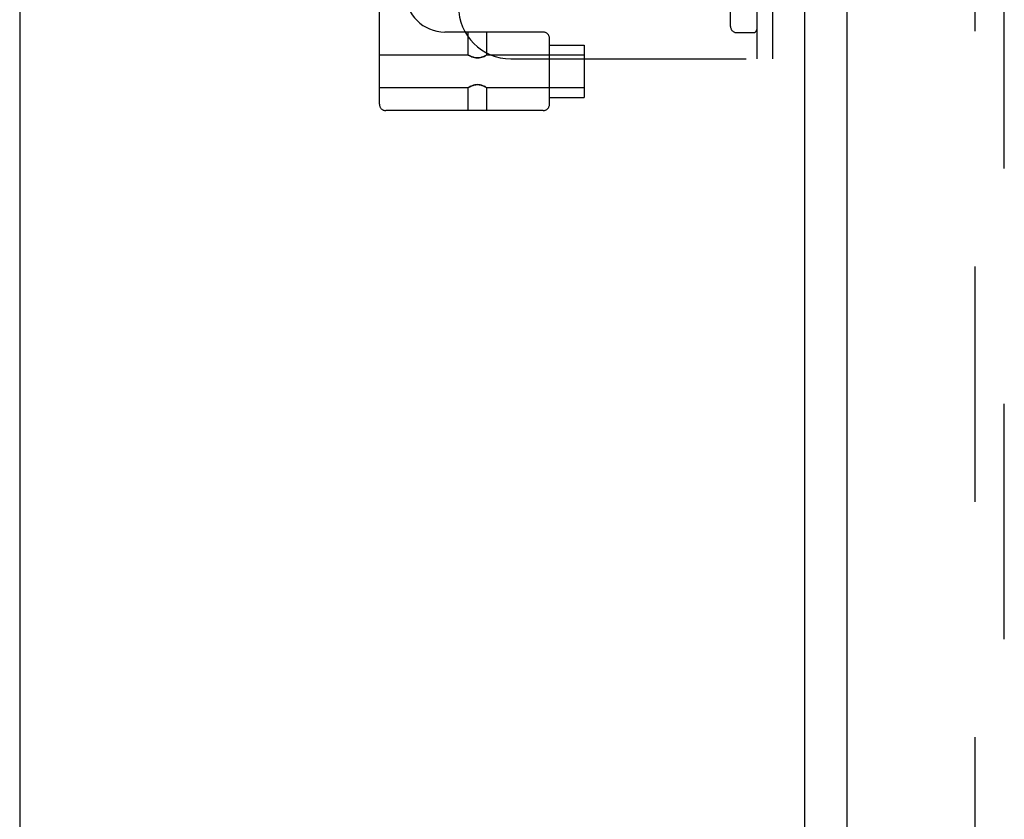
# Model space of a CAD drawing. Header units: inches. Extents: x 0 to 204, y 0 to 132.
# Tile 4 of 99: x 35.85 to 40.55, y 43.08 to 46.9. Entities that reach past the tile are written whole.
import ezdxf

# ---------------------------------------------------------------- set-up
doc = ezdxf.new("R2010")
doc.units = ezdxf.units.IN
doc.header["$LTSCALE"] = 11.243375
doc.header["$MEASUREMENT"] = 0
doc.linetypes.add('HIDDEN', pattern=[0.2, 0.1, -0.1])
doc.layers.get('0').update_dxf_attribs({"linetype": 'CONTINUOUS'})
doc.layers.add('DEFAULT_2', color=8, linetype='HIDDEN')
doc.layers.add('DOOR_ASSEMBLY', color=7, linetype='CONTINUOUS')

msp = doc.modelspace()

# ---------------------------------------------------------------- linework, layer by layer
at = {"color": 3, "linetype": 'Continuous'}
for p, q in [((39.5996, 86.0115), (39.5996, 12.9075)), ((35.8496, 85.9595), (35.8496, 11.5845))]:
    msp.add_line(p, q, dxfattribs=at)
at = {"layer": 'DEFAULT_2', "color": 8, "linetype": 'HIDDEN'}
for p, q in [((40.4121, 86.194), (40.4121, 12.7251)), ((39.3706, 52.2095), (39.3706, 46.7095)), ((39.4456, 52.2095), (39.4456, 46.7095)), ((39.2456, 46.8645), (39.2456, 52.0545)), ((37.5681, 46.4923), (37.5681, 51.9929)), ((38.3506, 46.8373), (37.8811, 46.8373)), ((37.9919, 46.7278), (37.9919, 46.8373)), ((38.0819, 46.7278), (38.0819, 46.8373)), ((38.3806, 46.4923), (38.3806, 46.8073)), ((39.2756, 46.8345), (39.3556, 46.8345)), ((38.3806, 46.7748), (38.5456, 46.7748)), ((38.5456, 46.7748), (38.5456, 46.5249)), ((37.5681, 46.7278), (37.9919, 46.7278)), ((37.9924, 46.7275), (37.9919, 46.7278)), ((37.9924, 46.7275), (37.9941, 46.7266)), ((37.9939, 46.7267), (37.9969, 46.725)), ((38.0813, 46.7275), (38.0796, 46.7266)), ((38.0819, 46.7278), (38.0813, 46.7275)), ((38.0819, 46.7278), (38.5456, 46.7278)), ((38.1956, 46.7095), (39.4456, 46.7095)), ((37.5681, 46.5718), (37.9919, 46.5718)), ((37.9924, 46.5722), (37.9919, 46.5718)), ((37.9919, 46.4623), (37.9919, 46.5718)), ((37.9941, 46.5731), (37.9924, 46.5722)), ((38.0768, 46.5747), (38.0798, 46.573)), ((38.0796, 46.5731), (38.0813, 46.5722)), ((38.0819, 46.5718), (38.0813, 46.5722)), ((38.0819, 46.5718), (38.5456, 46.5718)), ((38.0819, 46.4623), (38.0819, 46.5718)), ((38.3806, 46.5248), (38.5456, 46.5248)), ((38.3506, 46.4623), (37.5981, 46.4623))]:
    msp.add_line(p, q, dxfattribs=at)
for points in [[(37.9964, 46.7253), (37.9999, 46.7235), (38.0043, 46.7214), (38.0096, 46.7192), (38.0155, 46.717), (38.0221, 46.7152), (38.0293, 46.7141), (38.0368, 46.7136), (38.0443, 46.714), (38.0515, 46.7152), (38.0581, 46.717), (38.064, 46.7191), (38.0693, 46.7213), (38.0737, 46.7234), (38.0772, 46.7253)], [(38.0798, 46.7267), (38.0768, 46.725), (38.073, 46.7231), (38.0682, 46.7209), (38.0627, 46.7186), (38.0566, 46.7166), (38.0502, 46.7149), (38.0436, 46.7139), (38.0369, 46.7136), (38.0302, 46.7139), (38.0236, 46.7149), (38.0171, 46.7166), (38.011, 46.7186), (38.0055, 46.7208), (38.0008, 46.7231), (37.9969, 46.725)], [(38.0768, 46.5747), (38.073, 46.5766), (38.0682, 46.5789), (38.0627, 46.5811), (38.0566, 46.5831), (38.0501, 46.5848), (38.0435, 46.5858), (38.0368, 46.5861), (38.0301, 46.5858), (38.0235, 46.5848), (38.0171, 46.5831), (38.011, 46.5811), (38.0055, 46.5788), (38.0007, 46.5766), (37.9969, 46.5747), (37.9939, 46.573)], [(37.9964, 46.5744), (38, 46.5762), (38.0044, 46.5784), (38.0096, 46.5806), (38.0156, 46.5827), (38.0222, 46.5845), (38.0294, 46.5856), (38.0369, 46.5861), (38.0444, 46.5856), (38.0516, 46.5845), (38.0581, 46.5827), (38.0641, 46.5806), (38.0693, 46.5784), (38.0737, 46.5762), (38.0773, 46.5744)]]:
    msp.add_lwpolyline(points, dxfattribs=at)
for centre, radius, start, end in [((37.8811, 47.0253), 0.188, 180, 270), ((38.1956, 46.9595), 0.25, 180, 270), ((39.2756, 46.8645), 0.03, 180, 270), ((38.3506, 46.8073), 0.03, 0, 90), ((39.3556, 46.8495), 0.015, 270, 360), ((37.5981, 46.4923), 0.03, 180, 270), ((38.3506, 46.4923), 0.03, 270, 360)]:
    msp.add_arc(centre, radius, start, end, dxfattribs=at)
at = {"layer": 'DOOR_ASSEMBLY', "color": 8, "linetype": 'HIDDEN'}
msp.add_line((40.5536, 12.456), (40.5536, 86.463), dxfattribs=at)
at = {"layer": 'DOOR_ASSEMBLY', "color": 3, "linetype": 'Continuous'}
msp.add_line((39.8036, 40.417), (39.8036, 58.502), dxfattribs=at)

doc.saveas('drawing.dxf')
